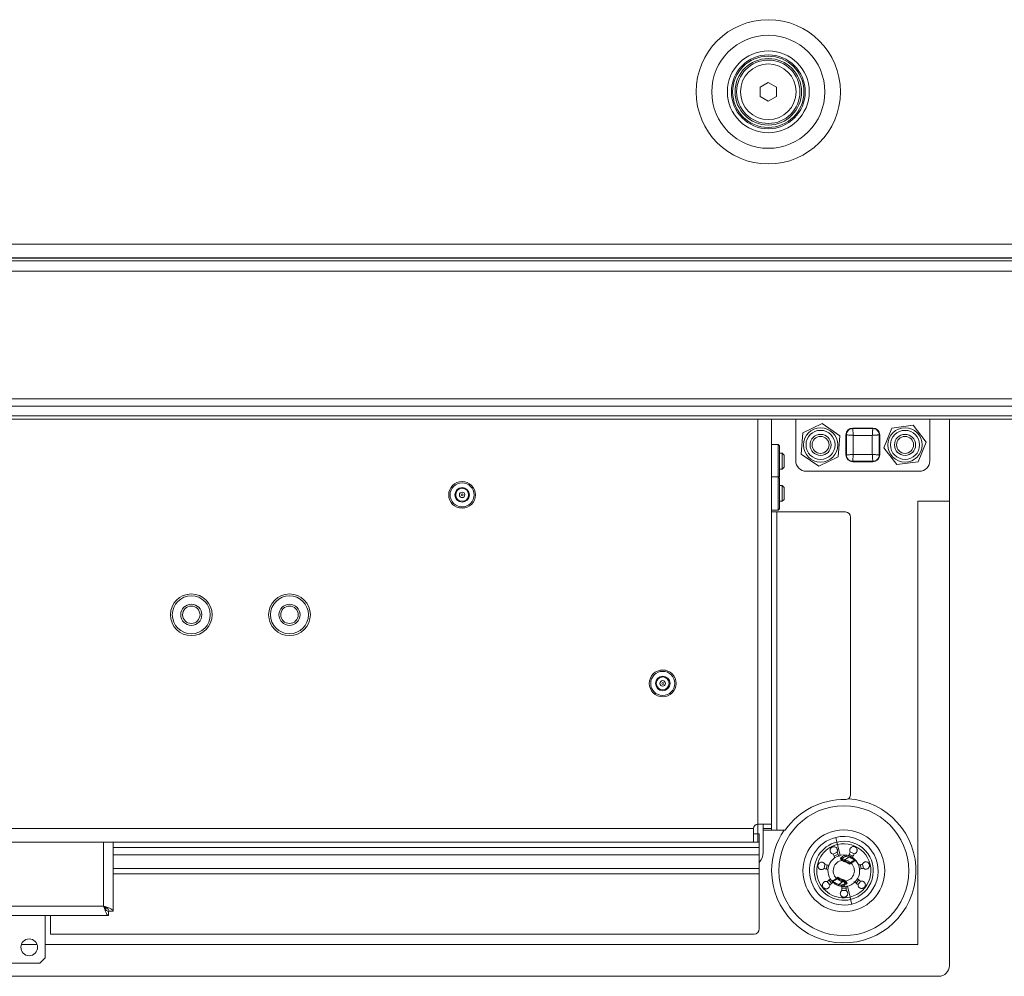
# Model space of a CAD drawing. Header units: millimetres. Extents: x 0 to 1118, y 0 to 864.
# Tile 87 of 235: x 344 to 391, y 439 to 484. Entities that reach past the tile are written whole.
import ezdxf

# ---------------------------------------------------------------- set-up
doc = ezdxf.new("R2010")
doc.units = ezdxf.units.MM

msp = doc.modelspace()

# ---------------------------------------------------------------- linework, layer by layer
at = {"color": 7, "linetype": 'Continuous', "lineweight": 15}
for p, q in [((378.997, 480.669), (379.385, 480.893)), ((379.385, 480.893), (379.772, 480.669)), ((378.997, 480.222), (378.997, 480.669)), ((379.772, 480.669), (379.772, 480.222)), ((379.385, 479.998), (378.997, 480.222)), ((379.772, 480.222), (379.385, 479.998)), ((495.722, 472.446), (291.547, 472.446)), ((291.725, 472.583), (495.544, 472.583)), ((495.722, 464.946), (291.547, 464.946)), ((379.535, 464.946), (379.535, 445.748)), ((380.685, 464.946), (380.685, 462.971)), ((387.035, 464.946), (387.035, 462.971)), ((387.96, 461.048), (387.96, 464.946)), ((381.939, 464.728), (381.027, 464.293)), ((382.771, 464.156), (381.939, 464.728)), ((383.385, 464.521), (384.335, 464.521)), ((385.241, 464.519), (384.858, 463.584)), ((386.242, 464.656), (385.241, 464.519)), ((386.861, 463.857), (386.242, 464.656)), ((381.027, 464.293), (380.948, 463.286)), ((382.692, 463.148), (382.771, 464.156)), ((383.06, 463.246), (383.06, 464.196)), ((384.66, 464.196), (384.66, 463.246)), ((379.847, 463.734), (379.535, 463.734)), ((379.91, 463.672), (379.847, 463.734)), ((379.847, 463.42), (379.847, 463.734)), ((379.91, 463.672), (379.91, 463.382)), ((384.858, 463.584), (385.477, 462.786)), ((386.478, 462.922), (386.861, 463.857)), ((379.847, 462.211), (379.847, 463.42)), ((379.91, 463.382), (379.91, 462.222)), ((380.041, 463.322), (379.91, 463.322)), ((380.135, 463.228), (380.041, 463.322)), ((380.041, 462.572), (380.041, 463.322)), ((380.135, 463.228), (380.135, 462.666)), ((380.948, 463.286), (381.78, 462.713)), ((381.78, 462.713), (382.692, 463.148)), ((379.91, 462.572), (380.041, 462.572)), ((380.041, 462.572), (380.135, 462.666)), ((384.335, 462.921), (383.385, 462.921)), ((385.477, 462.786), (386.478, 462.922)), ((379.847, 462.211), (379.535, 462.211)), ((379.91, 462.148), (379.847, 462.211)), ((379.847, 461.896), (379.847, 462.211)), ((379.873, 462.185), (379.91, 462.222)), ((379.91, 462.148), (379.91, 461.859)), ((381.185, 462.471), (386.535, 462.471)), ((379.847, 460.636), (379.847, 461.896)), ((379.91, 461.859), (379.91, 460.698)), ((380.041, 461.798), (379.91, 461.798)), ((380.135, 461.705), (380.041, 461.798)), ((380.041, 461.048), (380.041, 461.798)), ((380.135, 461.705), (380.135, 461.146)), ((379.847, 460.636), (379.91, 460.698)), ((379.91, 461.048), (380.041, 461.048)), ((380.041, 461.048), (380.135, 461.142)), ((380.135, 461.146), (380.135, 461.142)), ((387.96, 439.048), (387.96, 461.048)), ((379.535, 460.636), (379.847, 460.636)), ((379.785, 460.544), (379.535, 460.544)), ((379.785, 460.544), (383.035, 460.544)), ((383.285, 460.294), (383.285, 447.172)), ((378.885, 445.748), (378.885, 445.298)), ((379.135, 445.748), (379.535, 445.748)), ((379.135, 445.748), (379.135, 445.548)), ((379.135, 445.475), (379.135, 445.548)), ((379.135, 445.475), (379.535, 445.475)), ((379.135, 445.475), (379.135, 444.423)), ((379.535, 445.748), (379.535, 445.548)), ((379.535, 445.475), (379.535, 445.548)), ((379.535, 445.475), (379.785, 445.475)), ((380.189, 445.475), (379.785, 445.475)), ((378.685, 444.898), (307.085, 444.898)), ((348.36, 441.641), (348.36, 444.898)), ((378.685, 445.298), (378.685, 444.898)), ((378.885, 445.298), (378.685, 445.298)), ((378.885, 444.898), (378.685, 444.898)), ((378.885, 445.298), (378.958, 445.298)), ((378.885, 444.898), (378.958, 444.898)), ((378.958, 445.298), (378.958, 444.898)), ((378.958, 444.648), (378.958, 444.898)), ((378.958, 444.298), (378.958, 444.648)), ((382.639, 444.429), (382.453, 444.337)), ((383.453, 444.346), (383.255, 444.438)), ((378.958, 443.648), (378.958, 444.298)), ((382.506, 444.238), (382.689, 444.328)), ((382.879, 444.092), (382.902, 444.07)), ((383.285, 443.938), (383.258, 443.919)), ((348.36, 443.648), (378.958, 443.648)), ((378.958, 443.398), (378.958, 443.648)), ((383.733, 443.837), (383.762, 443.74)), ((383.762, 443.74), (383.78, 443.639)), ((378.958, 443.398), (378.958, 440.798)), ((382.634, 443.158), (382.661, 443.177)), ((383.04, 443.005), (383.017, 443.027)), ((383.068, 442.73), (382.867, 442.728)), ((348.142, 441.623), (348.142, 441.423)), ((348.16, 441.641), (348.36, 441.641)), ((330.127, 441.423), (348.142, 441.423)), ((345.135, 441.423), (345.135, 439.423)), ((345.385, 440.548), (345.385, 441.423)), ((378.708, 440.548), (345.385, 440.548)), ((344.885, 439.173), (345.135, 439.423)), ((344.885, 439.173), (343.51, 439.173)), ((298.31, 438.548), (387.46, 438.548))]:
    msp.add_line(p, q, dxfattribs=at)
at = {"color": 9, "linetype": 'Continuous', "lineweight": 0}
for p, q in [((291.725, 473.233), (495.544, 473.233)), ((495.722, 472.571), (291.547, 472.571)), ((495.722, 471.946), (291.547, 471.946)), ((495.722, 465.903), (291.547, 465.903)), ((495.722, 465.549), (291.547, 465.549)), ((495.722, 465.092), (291.547, 465.092)), ((378.885, 445.748), (378.885, 464.946)), ((383.385, 464.521), (383.385, 464.497)), ((383.385, 464.497), (384.335, 464.497)), ((384.335, 464.497), (384.335, 464.521)), ((383.084, 464.196), (383.06, 464.196)), ((383.084, 463.246), (383.084, 464.196)), ((383.408, 464.172), (383.408, 463.27)), ((384.311, 464.172), (383.408, 464.172)), ((384.311, 463.27), (384.311, 464.172)), ((384.66, 464.196), (384.636, 464.196)), ((384.636, 464.196), (384.636, 463.246)), ((383.06, 463.246), (383.084, 463.246)), ((383.408, 463.27), (384.311, 463.27)), ((384.636, 463.246), (384.66, 463.246)), ((383.385, 462.945), (383.385, 462.921)), ((384.335, 462.945), (383.385, 462.945)), ((384.335, 462.921), (384.335, 462.945)), ((386.46, 461.048), (387.96, 461.048)), ((386.46, 440.048), (386.46, 461.048)), ((379.785, 445.475), (379.785, 460.544)), ((307.085, 445.548), (378.685, 445.548)), ((379.135, 445.548), (379.535, 445.548)), ((347.91, 441.873), (347.91, 444.898)), ((378.885, 445.298), (378.885, 444.898)), ((382.582, 445.129), (382.635, 444.909)), ((382.635, 444.909), (382.662, 444.793)), ((348.36, 444.648), (378.958, 444.648)), ((382.662, 444.793), (382.785, 444.278)), ((348.36, 444.298), (378.958, 444.298)), ((382.877, 444.041), (382.902, 444.07)), ((382.884, 444.141), (382.892, 444.14)), ((383.01, 444.065), (383.194, 444.198)), ((383.01, 444.065), (383.052, 444.05)), ((383.055, 443.95), (383.063, 443.986)), ((383.307, 443.908), (383.235, 443.856)), ((383.285, 443.938), (383.307, 443.908)), ((348.36, 443.398), (378.958, 443.398)), ((382.612, 443.189), (382.684, 443.241)), ((382.612, 443.189), (382.634, 443.158)), ((382.909, 443.032), (382.725, 442.898)), ((382.864, 443.147), (382.856, 443.11)), ((382.909, 443.032), (382.867, 443.047)), ((383.017, 443.027), (383.042, 443.055)), ((383.035, 442.955), (383.027, 442.956)), ((383.257, 442.303), (383.134, 442.819)), ((383.284, 442.188), (383.257, 442.303)), ((383.337, 441.968), (383.284, 442.188)), ((330.36, 441.873), (347.91, 441.873)), ((344.008, 440.048), (344.761, 440.048)), ((345.135, 440.048), (386.46, 440.048))]:
    msp.add_line(p, q, dxfattribs=at)
at = {"color": 7, "linetype": 'Continuous', "lineweight": 15, "flags": 128}
for points in [[(383.217, 444.332), (383.238, 444.325), (383.399, 444.247)], [(382.071, 443.846), (382.068, 443.838), (382.027, 443.649)], [(382.138, 443.623), (382.163, 443.762), (382.182, 443.823)], [(383.889, 443.667), (383.851, 443.838), (383.84, 443.87)], [(382.172, 443.039), (382.201, 442.997), (382.3, 442.882)], [(382.389, 442.953), (382.345, 442.998), (382.261, 443.109)], [(383.667, 443.124), (383.559, 442.981), (383.542, 442.964)], [(383.627, 442.89), (383.718, 442.997), (383.759, 443.058)], [(382.866, 442.615), (382.96, 442.611), (383.074, 442.618)]]:
    msp.add_lwpolyline(points, dxfattribs=at)
at = {"color": 9, "linetype": 'Continuous', "lineweight": 0}
for centre, radius in [((379.385, 480.446), 3.417), ((379.385, 480.446), 2.677), ((379.385, 480.446), 1.938), ((379.385, 480.446), 1.318), ((381.86, 463.721), 0.688), ((385.86, 463.721), 0.688), ((364.885, 461.353), 0.13), ((374.385, 452.423), 0.13), ((382.96, 443.548), 3.074), ((382.96, 443.548), 1.938)]:
    msp.add_circle(centre, radius, dxfattribs=at)
at = {"color": 7, "linetype": 'Continuous', "lineweight": 15}
for centre, radius in [((379.385, 480.446), 1.75), ((379.385, 480.446), 1.688), ((379.385, 480.446), 1.575), ((379.385, 480.446), 1.5), ((381.86, 463.721), 0.812), ((385.86, 463.721), 0.813), ((381.86, 463.721), 0.5), ((381.86, 463.721), 0.403), ((385.86, 463.721), 0.5), ((385.86, 463.721), 0.402), ((364.885, 461.353), 0.634), ((364.885, 461.353), 0.57), ((364.885, 461.353), 0.345), ((364.885, 461.353), 0.305), ((364.885, 461.353), 0.0477), ((352.06, 455.673), 0.988), ((352.06, 455.673), 0.9), ((356.71, 455.673), 0.988), ((356.71, 455.673), 0.9), ((352.06, 455.673), 0.5), ((352.06, 455.673), 0.413), ((356.71, 455.673), 0.5), ((356.71, 455.673), 0.413), ((374.385, 452.423), 0.634), ((374.385, 452.423), 0.57), ((374.385, 452.423), 0.345), ((374.385, 452.423), 0.305), ((374.385, 452.423), 0.0477), ((344.385, 439.923), 0.397)]:
    msp.add_circle(centre, radius, dxfattribs=at)
for centre, radius, start, end in [((383.385, 464.196), 0.325, 90, 180), ((384.335, 464.196), 0.325, 0, 90), ((383.385, 463.246), 0.325, 180, 270), ((384.335, 463.246), 0.325, 270, 0), ((381.185, 462.971), 0.5, 180, 270), ((386.535, 462.971), 0.5, 270, 0), ((383.035, 460.294), 0.25, 0, 90), ((383.035, 447.172), 0.25, 268.8145, 0), ((382.96, 443.548), 3.375, 88.8145, 145.1872), ((378.885, 445.548), 0.2, 90, 180), ((382.96, 443.548), 1.625, 103.4197, 283.4197), ((382.96, 443.548), 1.625, 283.4197, 103.4197), ((378.385, 444.423), 0.75, 319.8446, 0), ((382.96, 443.548), 0.75, 83.5308, 219.9506), ((382.96, 443.548), 0.75, 263.5308, 39.9506), ((383.128, 444.381), 0.337, 225.5147, 249.5522), ((383.15, 444.351), 0.375, 228.6374, 256.6688), ((382.96, 443.548), 0.75, 72.5836, 83.5308), ((382.981, 443.518), 0.712, 72.5836, 83.5308), ((382.96, 443.548), 0.45, 55.3977, 76.6688), ((383.236, 443.95), 0.0375, 235.3977, 305.9197), ((382.683, 443.147), 0.0375, 55.3977, 125.9197), ((382.96, 443.548), 0.45, 235.3977, 256.6688), ((382.769, 442.745), 0.375, 48.6374, 76.6688), ((382.791, 442.716), 0.338, 45.5147, 69.5522), ((382.938, 443.578), 0.713, 252.5836, 263.5308), ((382.96, 443.548), 0.75, 252.5836, 263.5308), ((378.708, 440.798), 0.25, 270, 0), ((387.46, 439.048), 0.5, 270, 0)]:
    msp.add_arc(centre, radius, start, end, dxfattribs=at)
at = {"color": 9, "linetype": 'Continuous', "lineweight": 0}
for centre, radius, start, end in [((382.96, 443.548), 3.416, 180, 86.5746), ((382.96, 443.548), 3.416, 145.6669, 180), ((382.96, 443.548), 1.399, 103.4197, 283.4197), ((382.96, 443.548), 1.399, 283.4197, 103.4197), ((382.96, 443.548), 1.28, 103.4197, 283.4197), ((382.96, 443.548), 1.28, 283.4197, 103.4197), ((382.96, 443.548), 0.5, 99.481, 226.0047), ((382.906, 444.114), 0.0352, 129.1661, 219.0633), ((382.913, 444.11), 0.0373, 125.7319, 224.9613), ((383.15, 444.351), 0.412, 228.6374, 256.6688), ((383.033, 444.035), 0.0375, 126.5223, 248.4796), ((383.078, 444.021), 0.0382, 132.4165, 246.9956), ((382.96, 443.548), 0.5, 279.481, 46.0047), ((383.039, 444.256), 0.0376, 307.358, 81.7524), ((382.96, 443.548), 0.413, 48.1741, 76.6688), ((383.172, 444.228), 0.0375, 306.6636, 71.3992), ((382.96, 443.548), 0.413, 228.1741, 256.6688), ((382.841, 443.075), 0.0382, 312.4165, 66.9956), ((382.769, 442.745), 0.413, 48.6374, 76.6688), ((382.887, 443.062), 0.0375, 306.5223, 68.4796), ((383.006, 442.987), 0.0373, 305.7319, 44.9613), ((383.013, 442.983), 0.0352, 309.1661, 39.0633), ((382.747, 442.868), 0.0375, 126.6636, 251.3992), ((382.88, 442.84), 0.0376, 127.358, 261.7524)]:
    msp.add_arc(centre, radius, start, end, dxfattribs=at)
for points in [[(383.385, 464.497), (383.345, 464.492), (383.266, 464.483), (383.167, 464.414), (383.097, 464.314), (383.088, 464.235), (383.084, 464.196)], [(384.636, 464.196), (384.631, 464.235), (384.622, 464.314), (384.552, 464.414), (384.453, 464.483), (384.374, 464.492), (384.335, 464.497)], [(383.084, 463.246), (383.088, 463.206), (383.097, 463.127), (383.167, 463.028), (383.266, 462.958), (383.345, 462.949), (383.385, 462.945)], [(384.335, 462.945), (384.374, 462.949), (384.453, 462.958), (384.552, 463.028), (384.622, 463.127), (384.631, 463.206), (384.636, 463.246)]]:
    msp.add_open_spline(points, degree=3, dxfattribs=at)
for points, knots in [([(383.408, 464.172), (383.406, 464.198), (383.403, 464.249), (383.398, 464.319), (383.394, 464.378), (383.39, 464.437), (383.386, 464.484), (383.385, 464.493), (383.385, 464.497)], [0, 0, 0, 0, 0.158254, 0.307059, 0.446412, 0.576312, 0.80685, 1, 1, 1, 1]), ([(384.311, 464.172), (384.313, 464.198), (384.316, 464.249), (384.321, 464.319), (384.325, 464.378), (384.33, 464.437), (384.333, 464.484), (384.334, 464.493), (384.335, 464.497)], [0, 0, 0, 0, 0.158254, 0.307059, 0.446412, 0.576312, 0.80685, 1, 1, 1, 1]), ([(383.408, 464.172), (383.382, 464.174), (383.331, 464.178), (383.261, 464.182), (383.203, 464.186), (383.144, 464.191), (383.096, 464.195), (383.087, 464.195), (383.084, 464.196)], [0, 0, 0, 0, 0.158255, 0.307061, 0.446414, 0.576315, 0.806852, 1, 1, 1, 1]), ([(384.311, 464.172), (384.337, 464.174), (384.388, 464.178), (384.458, 464.182), (384.517, 464.186), (384.575, 464.191), (384.623, 464.195), (384.632, 464.195), (384.636, 464.196)], [0, 0, 0, 0, 0.1582539, 0.3070587, 0.4464117, 0.576312, 0.80685, 1, 1, 1, 1]), ([(383.408, 463.27), (383.382, 463.268), (383.331, 463.264), (383.261, 463.259), (383.203, 463.255), (383.144, 463.251), (383.096, 463.247), (383.087, 463.246), (383.084, 463.246)], [0, 0, 0, 0, 0.158255, 0.307061, 0.446414, 0.576315, 0.806852, 1, 1, 1, 1]), ([(383.408, 463.27), (383.406, 463.243), (383.403, 463.192), (383.398, 463.122), (383.394, 463.064), (383.39, 463.005), (383.386, 462.957), (383.385, 462.949), (383.385, 462.945)], [0, 0, 0, 0, 0.158255, 0.307061, 0.446414, 0.576315, 0.806852, 1, 1, 1, 1]), ([(384.311, 463.27), (384.313, 463.243), (384.316, 463.192), (384.321, 463.122), (384.325, 463.064), (384.33, 463.005), (384.333, 462.957), (384.334, 462.949), (384.335, 462.945)], [0, 0, 0, 0, 0.158255, 0.307061, 0.446414, 0.576315, 0.806852, 1, 1, 1, 1]), ([(384.636, 463.246), (384.632, 463.246), (384.623, 463.247), (384.575, 463.251), (384.517, 463.255), (384.458, 463.259), (384.388, 463.264), (384.337, 463.268), (384.311, 463.27)], [0, 0, 0, 0, 0.19315, 0.423688, 0.553588, 0.692941, 0.841746, 1, 1, 1, 1]), ([(382.799, 444.143), (382.807, 444.149), (382.852, 444.183), (382.921, 444.231), (382.99, 444.274), (383.028, 444.292), (383.039, 444.293), (383.044, 444.293)], [0, 0, 0, 0, 0.080886, 0.446594, 0.683335, 0.874561, 1, 1, 1, 1]), ([(382.799, 444.143), (382.8, 444.143), (382.801, 444.143), (382.812, 444.144), (382.831, 444.145), (382.854, 444.145), (382.872, 444.144), (382.88, 444.142), (382.884, 444.141)], [0, 0, 0, 0, 0.009748, 0.056582, 0.34961, 0.595431, 0.82719, 1, 1, 1, 1]), ([(382.877, 444.041), (382.858, 444.062), (382.829, 444.096), (382.807, 444.13), (382.799, 444.143)], [0, 0, 0, 0, 0.630753, 1, 1, 1, 1]), ([(382.879, 444.092), (382.875, 444.095), (382.866, 444.103), (382.848, 444.116), (382.827, 444.129), (382.81, 444.138), (382.801, 444.142), (382.8, 444.143), (382.799, 444.143)], [0, 0, 0, 0, 0.184185, 0.4243514, 0.6680948, 0.9471284, 0.9911244, 1, 1, 1, 1]), ([(383.052, 444.05), (383.081, 444.039), (383.14, 444.019), (383.223, 443.972), (383.263, 443.932), (383.269, 443.926)], [0, 0, 0, 0, 0.45838, 0.919601, 1, 1, 1, 1]), ([(383.235, 443.856), (383.235, 443.856), (383.234, 443.857), (383.231, 443.866), (383.227, 443.881), (383.222, 443.898), (383.218, 443.909), (383.216, 443.915), (383.215, 443.918), (383.215, 443.918), (383.215, 443.919)], [0, 0, 0, 0, 0.010626, 0.05994, 0.338789, 0.554886, 0.723176, 0.866495, 0.903109, 1, 1, 1, 1]), ([(383.258, 443.919), (383.258, 443.919), (383.258, 443.919), (383.257, 443.915), (383.255, 443.909), (383.251, 443.897), (383.245, 443.88), (383.239, 443.866), (383.235, 443.857), (383.235, 443.856), (383.235, 443.856)], [0, 0, 0, 0, 0.091235, 0.131636, 0.27498, 0.445038, 0.66315, 0.940988, 0.989564, 1, 1, 1, 1]), ([(383.534, 444.03), (383.529, 444.032), (383.519, 444.035), (383.476, 444.018), (383.418, 443.986), (383.358, 443.946), (383.321, 443.919), (383.307, 443.908)], [0, 0, 0, 0, 0.216024, 0.431851, 0.648567, 0.865846, 1, 1, 1, 1]), ([(382.385, 443.067), (382.39, 443.065), (382.4, 443.061), (382.443, 443.079), (382.501, 443.111), (382.561, 443.15), (382.598, 443.178), (382.612, 443.189)], [0, 0, 0, 0, 0.2160241, 0.4318508, 0.6485671, 0.8658463, 1, 1, 1, 1]), ([(382.867, 443.047), (382.838, 443.057), (382.779, 443.078), (382.699, 443.122), (382.663, 443.158), (382.66, 443.161)], [0, 0, 0, 0, 0.479203, 0.961375, 1, 1, 1, 1]), ([(382.661, 443.177), (382.661, 443.178), (382.661, 443.178), (382.662, 443.181), (382.664, 443.187), (382.668, 443.199), (382.675, 443.216), (382.68, 443.23), (382.684, 443.239), (382.684, 443.241), (382.684, 443.241)], [0, 0, 0, 0, 0.091235, 0.131636, 0.27498, 0.445038, 0.66315, 0.940988, 0.989564, 1, 1, 1, 1]), ([(382.684, 443.241), (382.685, 443.241), (382.685, 443.239), (382.688, 443.23), (382.692, 443.216), (382.697, 443.199), (382.701, 443.187), (382.703, 443.181), (382.704, 443.178), (382.704, 443.178), (382.704, 443.178)], [0, 0, 0, 0, 0.010626, 0.05994, 0.338789, 0.554886, 0.723176, 0.866495, 0.903109, 1, 1, 1, 1]), ([(383.04, 443.005), (383.044, 443.001), (383.053, 442.993), (383.071, 442.981), (383.092, 442.968), (383.109, 442.959), (383.118, 442.954), (383.119, 442.954), (383.12, 442.953)], [0, 0, 0, 0, 0.184185, 0.424351, 0.668095, 0.947128, 0.991124, 1, 1, 1, 1]), ([(383.042, 443.055), (383.061, 443.034), (383.09, 443.001), (383.112, 442.966), (383.12, 442.953)], [0, 0, 0, 0, 0.630753, 1, 1, 1, 1]), ([(383.12, 442.953), (383.112, 442.947), (383.067, 442.914), (382.998, 442.865), (382.929, 442.823), (382.891, 442.804), (382.88, 442.803), (382.875, 442.803)], [0, 0, 0, 0, 0.080886, 0.446594, 0.683335, 0.874561, 1, 1, 1, 1]), ([(383.12, 442.953), (383.119, 442.953), (383.118, 442.953), (383.107, 442.952), (383.088, 442.951), (383.065, 442.952), (383.047, 442.953), (383.039, 442.954), (383.035, 442.955)], [0, 0, 0, 0, 0.009748, 0.056582, 0.34961, 0.595431, 0.82719, 1, 1, 1, 1])]:
    msp.add_open_spline(points, degree=3, knots=knots, dxfattribs=at)
at = {"color": 7, "linetype": 'Continuous', "lineweight": 15}
for points, knots in [([(378.685, 444.898), (378.684, 444.907), (378.683, 444.92), (378.683, 445.002), (378.683, 445.085), (378.684, 445.189), (378.684, 445.34), (378.684, 445.466), (378.685, 445.548)], [0, 0, 0, 0, 0.240121, 0.368889, 0.499993, 0.631099, 0.759872, 1, 1, 1, 1]), ([(378.885, 445.748), (378.967, 445.748), (379.093, 445.749), (379.244, 445.749), (379.348, 445.75), (379.431, 445.75), (379.512, 445.75), (379.526, 445.749), (379.535, 445.748)], [0, 0, 0, 0, 0.240128, 0.368901, 0.500007, 0.631111, 0.759879, 1, 1, 1, 1]), ([(382.458, 444.339), (382.44, 444.344), (382.404, 444.353), (382.359, 444.386), (382.326, 444.43), (382.308, 444.483), (382.308, 444.539), (382.325, 444.593), (382.358, 444.639), (382.405, 444.672), (382.46, 444.689), (382.517, 444.687), (382.57, 444.668), (382.614, 444.634), (382.645, 444.588), (382.66, 444.535), (382.659, 444.479), (382.645, 444.445), (382.637, 444.428)], [0, 0, 0, 0, 0.0624913, 0.125008, 0.1875256, 0.2500403, 0.3125471, 0.3750426, 0.4375262, 0.500003, 0.5624791, 0.6249608, 0.6874536, 0.7499579, 0.8124711, 0.8749889, 0.9375076, 1, 1, 1, 1]), ([(382.637, 444.428), (382.661, 444.38), (382.697, 444.307), (382.733, 444.234), (382.745, 444.208)], [0, 0, 0, 0, 0.65107, 1, 1, 1, 1]), ([(383.185, 444.263), (383.189, 444.272), (383.216, 444.329), (383.243, 444.386), (383.265, 444.434)], [0, 0, 0, 0, 0.1538092, 1, 1, 1, 1]), ([(383.265, 444.434), (383.257, 444.451), (383.242, 444.484), (383.24, 444.54), (383.254, 444.593), (383.284, 444.64), (383.328, 444.675), (383.38, 444.695), (383.437, 444.698), (383.492, 444.682), (383.54, 444.65), (383.574, 444.604), (383.592, 444.551), (383.593, 444.495), (383.576, 444.442), (383.544, 444.397), (383.5, 444.363), (383.464, 444.353), (383.446, 444.349)], [0, 0, 0, 0, 0.0624913, 0.125008, 0.1875256, 0.2500403, 0.3125471, 0.3750426, 0.4375262, 0.500003, 0.5624791, 0.6249608, 0.6874536, 0.7499579, 0.8124711, 0.8749889, 0.9375076, 1, 1, 1, 1]), ([(382.028, 443.649), (382.014, 443.638), (381.984, 443.615), (381.93, 443.601), (381.875, 443.603), (381.823, 443.622), (381.779, 443.656), (381.747, 443.703), (381.732, 443.758), (381.735, 443.815), (381.756, 443.869), (381.793, 443.912), (381.841, 443.942), (381.895, 443.955), (381.951, 443.95), (382.002, 443.929), (382.045, 443.894), (382.062, 443.861), (382.071, 443.844)], [0, 0, 0, 0, 0.062491, 0.125008, 0.187526, 0.25004, 0.312547, 0.375043, 0.437526, 0.500003, 0.562479, 0.624961, 0.687454, 0.749958, 0.812471, 0.874989, 0.937508, 1, 1, 1, 1]), ([(382.545, 444.163), (382.539, 444.174), (382.51, 444.233), (382.481, 444.292), (382.458, 444.339)], [0, 0, 0, 0, 0.192224, 1, 1, 1, 1]), ([(383.061, 444.226), (383.057, 444.226), (383.046, 444.225), (383.009, 444.21), (382.955, 444.18), (382.913, 444.153), (382.892, 444.14)], [0, 0, 0, 0, 0.15562, 0.397094, 0.70386, 1, 1, 1, 1]), ([(383.184, 444.264), (383.188, 444.263), (383.205, 444.257), (383.267, 444.235), (383.365, 444.182), (383.467, 444.107), (383.526, 444.039), (383.555, 444.004)], [0, 0, 0, 0, 0.074401, 0.329172, 0.561817, 0.779698, 1, 1, 1, 1]), ([(383.469, 444.041), (383.462, 444.049), (383.428, 444.087), (383.357, 444.132), (383.269, 444.176), (383.213, 444.193), (383.198, 444.197), (383.194, 444.198)], [0, 0, 0, 0, 0.074012, 0.328189, 0.60409, 0.91019, 1, 1, 1, 1]), ([(383.534, 444.03), (383.533, 444.03), (383.53, 444.037), (383.515, 444.044), (383.497, 444.047), (383.471, 444.044), (383.431, 444.029), (383.365, 443.993), (383.309, 443.957), (383.28, 443.934), (383.275, 443.931)], [0, 0, 0, 0, 0.009912, 0.081482, 0.150289, 0.249751, 0.479061, 0.710304, 0.951075, 1, 1, 1, 1]), ([(383.446, 444.349), (383.424, 444.301), (383.389, 444.227), (383.354, 444.153), (383.342, 444.127)], [0, 0, 0, 0, 0.65107, 1, 1, 1, 1]), ([(383.842, 443.862), (383.851, 443.878), (383.867, 443.911), (383.91, 443.948), (383.96, 443.97), (384.016, 443.975), (384.07, 443.963), (384.119, 443.935), (384.156, 443.892), (384.178, 443.839), (384.183, 443.782), (384.168, 443.727), (384.138, 443.679), (384.095, 443.644), (384.043, 443.624), (383.988, 443.621), (383.934, 443.634), (383.904, 443.656), (383.889, 443.667)], [0, 0, 0, 0, 0.062491, 0.125008, 0.187526, 0.25004, 0.312547, 0.375043, 0.437526, 0.500003, 0.562479, 0.624961, 0.687454, 0.749958, 0.812471, 0.874989, 0.937508, 1, 1, 1, 1]), ([(382.212, 443.609), (382.203, 443.611), (382.141, 443.624), (382.08, 443.638), (382.028, 443.649)], [0, 0, 0, 0, 0.154014, 1, 1, 1, 1]), ([(382.071, 443.844), (382.123, 443.833), (382.188, 443.819), (382.253, 443.805), (382.267, 443.802)], [0, 0, 0, 0, 0.79298, 1, 1, 1, 1]), ([(383.651, 443.816), (383.663, 443.819), (383.727, 443.834), (383.791, 443.849), (383.842, 443.862)], [0, 0, 0, 0, 0.19274, 1, 1, 1, 1]), ([(383.889, 443.667), (383.837, 443.655), (383.776, 443.64), (383.715, 443.626), (383.705, 443.623)], [0, 0, 0, 0, 0.843111, 1, 1, 1, 1]), ([(382.3, 442.883), (382.3, 442.864), (382.299, 442.827), (382.277, 442.776), (382.241, 442.734), (382.193, 442.705), (382.139, 442.692), (382.083, 442.697), (382.03, 442.719), (381.988, 442.757), (381.959, 442.807), (381.948, 442.863), (381.955, 442.919), (381.978, 442.97), (382.016, 443.01), (382.065, 443.037), (382.119, 443.048), (382.156, 443.041), (382.174, 443.038)], [0, 0, 0, 0, 0.0624913, 0.125008, 0.1875256, 0.2500403, 0.3125471, 0.3750426, 0.4375262, 0.500003, 0.5624791, 0.6249608, 0.6874536, 0.7499579, 0.8124711, 0.8749889, 0.9375076, 1, 1, 1, 1]), ([(382.174, 443.038), (382.215, 443.071), (382.267, 443.114), (382.319, 443.156), (382.33, 443.165)], [0, 0, 0, 0, 0.79298, 1, 1, 1, 1]), ([(382.447, 443.002), (382.439, 442.996), (382.39, 442.956), (382.341, 442.916), (382.3, 442.883)], [0, 0, 0, 0, 0.1578495, 1, 1, 1, 1]), ([(382.735, 442.833), (382.731, 442.834), (382.714, 442.839), (382.652, 442.861), (382.554, 442.914), (382.452, 442.99), (382.394, 443.058), (382.364, 443.092)], [0, 0, 0, 0, 0.074401, 0.329172, 0.561817, 0.779698, 1, 1, 1, 1]), ([(382.385, 443.067), (382.386, 443.066), (382.389, 443.059), (382.404, 443.053), (382.422, 443.049), (382.449, 443.052), (382.488, 443.067), (382.554, 443.104), (382.61, 443.14), (382.639, 443.162), (382.644, 443.166)], [0, 0, 0, 0, 0.009863, 0.081437, 0.150248, 0.249714, 0.479035, 0.71029, 0.951073, 1, 1, 1, 1]), ([(382.45, 443.055), (382.457, 443.047), (382.491, 443.01), (382.562, 442.964), (382.65, 442.92), (382.706, 442.903), (382.721, 442.899), (382.725, 442.898)], [0, 0, 0, 0, 0.074012, 0.328189, 0.60409, 0.91019, 1, 1, 1, 1]), ([(383.632, 442.896), (383.59, 442.929), (383.526, 442.979), (383.462, 443.029), (383.439, 443.046)], [0, 0, 0, 0, 0.65107, 1, 1, 1, 1]), ([(383.604, 443.171), (383.613, 443.165), (383.663, 443.125), (383.713, 443.086), (383.755, 443.053)], [0, 0, 0, 0, 0.169192, 1, 1, 1, 1]), ([(383.755, 443.053), (383.773, 443.057), (383.81, 443.065), (383.864, 443.054), (383.913, 443.029), (383.952, 442.989), (383.977, 442.939), (383.985, 442.883), (383.974, 442.827), (383.947, 442.777), (383.905, 442.738), (383.853, 442.714), (383.797, 442.709), (383.742, 442.72), (383.694, 442.748), (383.657, 442.79), (383.634, 442.84), (383.633, 442.877), (383.632, 442.896)], [0, 0, 0, 0, 0.062491, 0.125008, 0.187526, 0.25004, 0.312547, 0.375043, 0.437526, 0.500003, 0.562479, 0.624961, 0.687454, 0.749958, 0.812471, 0.874989, 0.937508, 1, 1, 1, 1]), ([(383.069, 442.618), (383.083, 442.606), (383.112, 442.582), (383.138, 442.533), (383.148, 442.479), (383.141, 442.424), (383.117, 442.373), (383.078, 442.332), (383.028, 442.305), (382.972, 442.295), (382.915, 442.304), (382.865, 442.33), (382.825, 442.37), (382.8, 442.42), (382.792, 442.475), (382.802, 442.53), (382.826, 442.58), (382.855, 442.604), (382.869, 442.616)], [0, 0, 0, 0, 0.0624913, 0.125008, 0.1875256, 0.2500403, 0.3125471, 0.3750426, 0.4375262, 0.500003, 0.5624791, 0.6249608, 0.6874536, 0.7499579, 0.8124711, 0.8749889, 0.9375076, 1, 1, 1, 1]), ([(382.858, 442.87), (382.862, 442.87), (382.873, 442.871), (382.91, 442.887), (382.964, 442.916), (383.006, 442.943), (383.027, 442.956)], [0, 0, 0, 0, 0.15562, 0.397094, 0.70386, 1, 1, 1, 1]), ([(382.869, 442.616), (382.868, 442.669), (382.868, 442.732), (382.867, 442.795), (382.867, 442.806)], [0, 0, 0, 0, 0.838845, 1, 1, 1, 1]), ([(383.067, 442.818), (383.067, 442.804), (383.068, 442.737), (383.068, 442.671), (383.069, 442.618)], [0, 0, 0, 0, 0.203078, 1, 1, 1, 1]), ([(347.91, 441.873), (347.927, 441.82), (347.962, 441.713), (348.015, 441.573), (348.067, 441.471), (348.11, 441.428), (348.134, 441.424), (348.142, 441.423)], [0, 0, 0, 0, 0.226021, 0.452093, 0.678165, 0.904238, 1, 1, 1, 1]), ([(347.91, 441.873), (347.927, 441.844), (347.964, 441.781), (348.02, 441.699), (348.08, 441.636), (348.121, 441.628), (348.142, 441.623)], [0, 0, 0, 0, 0.226983, 0.476775, 0.726619, 1, 1, 1, 1]), ([(348.36, 441.641), (348.354, 441.658), (348.343, 441.693), (348.257, 441.746), (348.132, 441.799), (348.008, 441.841), (347.932, 441.866), (347.91, 441.873)], [0, 0, 0, 0, 0.226021, 0.452093, 0.678165, 0.904238, 1, 1, 1, 1]), ([(348.16, 441.641), (348.156, 441.658), (348.15, 441.695), (348.097, 441.752), (348.014, 441.811), (347.945, 441.852), (347.91, 441.873)], [0, 0, 0, 0, 0.226983, 0.476775, 0.726619, 1, 1, 1, 1])]:
    msp.add_open_spline(points, degree=3, knots=knots, dxfattribs=at)

doc.saveas('drawing.dxf')
